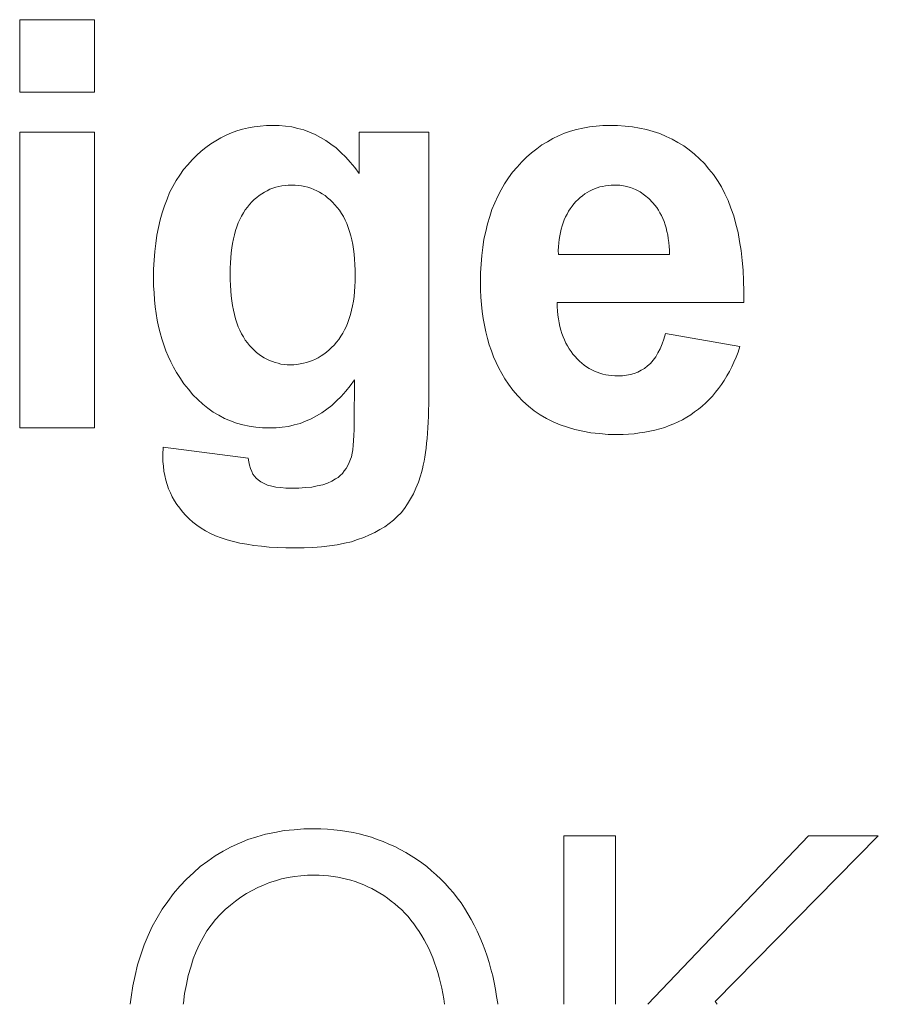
# Model space of a CAD drawing. Extents: x 1101 to 1942, y 41 to 882.
# Tile 5 of 113: x 1308 to 1313, y 90 to 96. Entities that reach past the tile are written whole.
import ezdxf

# ---------------------------------------------------------------- set-up
doc = ezdxf.new("R2010")
doc.units = 0
doc.layers.get('0').update_dxf_attribs({"lineweight": 13})
doc.layers.add('Beschriftung', color=7, linetype='Continuous', lineweight=25)

# ---------------------------------------------------------------- blocks, each defined once
blk = doc.blocks.new('Referenz-A03CP7E41H', base_point=(1127.7942, 89.8071))
at = {"layer": 'Beschriftung', "color": 0, "lineweight": -2}
for p, q in [((1307.8652, 95.7208), (1307.8652, 96.1648)), ((1307.8652, 96.1648), (1308.3226, 96.1648)), ((1308.3226, 96.1648), (1308.3226, 95.7208)), ((1308.3226, 95.7208), (1307.8652, 95.7208)), ((1307.8652, 93.6648), (1307.8652, 95.4769)), ((1307.8652, 95.4769), (1308.3226, 95.4769)), ((1308.3226, 95.4769), (1308.3226, 93.6648)), ((1309.129, 95.4568), (1309.1615, 95.4718)), ((1309.1615, 95.4718), (1309.1956, 95.4831)), ((1309.1956, 95.4831), (1309.2297, 95.4944)), ((1309.2297, 95.4944), (1309.2654, 95.5019)), ((1309.2654, 95.5019), (1309.301, 95.5094)), ((1309.301, 95.5094), (1309.3383, 95.5132)), ((1309.3383, 95.5132), (1309.3755, 95.5169)), ((1309.3755, 95.5169), (1309.4143, 95.5169)), ((1309.4143, 95.5169), (1309.4543, 95.5169)), ((1309.4543, 95.5169), (1309.4927, 95.5124)), ((1309.4927, 95.5124), (1309.531, 95.5077)), ((1309.531, 95.5077), (1309.5676, 95.4985)), ((1309.5676, 95.4985), (1309.6041, 95.4894)), ((1309.6041, 95.4894), (1309.6389, 95.4755)), ((1309.6389, 95.4755), (1309.6737, 95.4617)), ((1309.9431, 95.2225), (1309.9431, 95.4769)), ((1309.9431, 95.4769), (1310.3696, 95.4769)), ((1310.3696, 95.4769), (1310.3696, 93.8508)), ((1311.2006, 95.4691), (1311.2379, 95.4811)), ((1311.2379, 95.4811), (1311.2752, 95.493)), ((1311.2752, 95.493), (1311.3143, 95.501)), ((1311.3143, 95.501), (1311.3534, 95.509)), ((1311.3534, 95.509), (1311.3945, 95.513)), ((1311.3945, 95.513), (1311.4354, 95.5169)), ((1311.4354, 95.5169), (1311.4783, 95.5169)), ((1311.4783, 95.5169), (1311.5264, 95.5169)), ((1311.5264, 95.5169), (1311.572, 95.5127)), ((1311.572, 95.5127), (1311.6176, 95.5087)), ((1311.6176, 95.5087), (1311.6607, 95.5003)), ((1311.6607, 95.5003), (1311.7037, 95.4919)), ((1311.7037, 95.4919), (1311.7443, 95.4794)), ((1311.7443, 95.4794), (1311.7847, 95.4669)), ((1309.0348, 95.4042), (1309.0657, 95.423)), ((1309.0657, 95.423), (1309.0965, 95.4418)), ((1309.0965, 95.4418), (1309.129, 95.4568)), ((1309.6737, 95.4617), (1309.7068, 95.4433)), ((1309.7068, 95.4433), (1309.7398, 95.425)), ((1309.7398, 95.425), (1309.7711, 95.402)), ((1311.0626, 95.3974), (1311.0961, 95.4174)), ((1311.0961, 95.4174), (1311.1297, 95.4373)), ((1311.1297, 95.4373), (1311.1652, 95.4532)), ((1311.1652, 95.4532), (1311.2006, 95.4691)), ((1311.7847, 95.4669), (1311.8227, 95.4502)), ((1311.8227, 95.4502), (1311.8607, 95.4336)), ((1311.8607, 95.4336), (1311.8961, 95.4127)), ((1311.8961, 95.4127), (1311.9316, 95.3918)), ((1308.9484, 95.3329), (1308.9761, 95.3592)), ((1308.9761, 95.3592), (1309.0055, 95.3816)), ((1309.0055, 95.3816), (1309.0348, 95.4042)), ((1309.7711, 95.402), (1309.8024, 95.379)), ((1309.8024, 95.379), (1309.8319, 95.3514)), ((1309.8319, 95.3514), (1309.8615, 95.3237)), ((1310.9991, 95.3497), (1311.0309, 95.3735)), ((1311.0309, 95.3735), (1311.0626, 95.3974)), ((1311.9316, 95.3918), (1311.9644, 95.3669)), ((1311.9644, 95.3669), (1311.9973, 95.3418)), ((1308.8945, 95.2765), (1308.9207, 95.3065)), ((1308.9207, 95.3065), (1308.9484, 95.3329)), ((1309.8615, 95.3237), (1309.8893, 95.2916)), ((1309.8893, 95.2916), (1309.9171, 95.2593)), ((1310.9113, 95.2621), (1310.9394, 95.2939)), ((1310.9394, 95.2939), (1310.9692, 95.3218)), ((1310.9692, 95.3218), (1310.9991, 95.3497)), ((1311.9973, 95.3418), (1312.0276, 95.3127)), ((1312.0276, 95.3127), (1312.058, 95.2835)), ((1308.8456, 95.2129), (1308.8684, 95.2464)), ((1308.8684, 95.2464), (1308.8945, 95.2765)), ((1309.9171, 95.2593), (1309.9431, 95.2225)), ((1310.8588, 95.1953), (1310.8834, 95.2302)), ((1310.8834, 95.2302), (1310.9113, 95.2621)), ((1312.058, 95.2835), (1312.0859, 95.2502)), ((1312.0859, 95.2502), (1312.1136, 95.2168)), ((1308.8032, 95.1428), (1308.8227, 95.1796)), ((1308.8227, 95.1796), (1308.8456, 95.2129)), ((1310.8343, 95.1604), (1310.8588, 95.1953)), ((1312.1136, 95.2168), (1312.1379, 95.179)), ((1312.1379, 95.179), (1312.162, 95.1412)), ((1308.7835, 95.106), (1308.8032, 95.1428)), ((1309.3638, 95.1092), (1309.3478, 95.0987)), ((1309.3806, 95.1175), (1309.3638, 95.1092)), ((1309.3975, 95.1259), (1309.3806, 95.1175)), ((1309.4153, 95.1322), (1309.3975, 95.1259)), ((1309.4331, 95.1385), (1309.4153, 95.1322)), ((1309.4518, 95.1427), (1309.4331, 95.1385)), ((1309.4705, 95.1469), (1309.4518, 95.1427)), ((1309.49, 95.149), (1309.4705, 95.1469)), ((1309.5097, 95.151), (1309.49, 95.149)), ((1309.5301, 95.151), (1309.5097, 95.151)), ((1309.5513, 95.151), (1309.5301, 95.151)), ((1309.5714, 95.1489), (1309.5513, 95.151)), ((1309.5916, 95.1468), (1309.5714, 95.1489)), ((1309.6108, 95.1425), (1309.5916, 95.1468)), ((1309.6301, 95.1382), (1309.6108, 95.1425)), ((1309.6485, 95.1319), (1309.6301, 95.1382)), ((1309.6668, 95.1255), (1309.6485, 95.1319)), ((1309.6843, 95.1169), (1309.6668, 95.1255)), ((1309.7017, 95.1084), (1309.6843, 95.1169)), ((1310.7923, 95.0845), (1310.8133, 95.1224)), ((1310.8133, 95.1224), (1310.8343, 95.1604)), ((1311.3542, 95.1153), (1311.3396, 95.1064)), ((1311.3696, 95.1224), (1311.3542, 95.1153)), ((1311.385, 95.1296), (1311.3696, 95.1224)), ((1311.4012, 95.135), (1311.385, 95.1296)), ((1311.4175, 95.1404), (1311.4012, 95.135)), ((1311.4344, 95.144), (1311.4175, 95.1404)), ((1311.4515, 95.1475), (1311.4344, 95.144)), ((1311.4694, 95.1493), (1311.4515, 95.1475)), ((1311.4872, 95.151), (1311.4694, 95.1493)), ((1311.5059, 95.151), (1311.4872, 95.151)), ((1311.5408, 95.151), (1311.5059, 95.151)), ((1311.573, 95.1443), (1311.5408, 95.151)), ((1311.6053, 95.1376), (1311.573, 95.1443)), ((1311.6349, 95.1239), (1311.6053, 95.1376)), ((1311.6645, 95.1105), (1311.6349, 95.1239)), ((1311.6915, 95.0901), (1311.6645, 95.1105)), ((1312.162, 95.1412), (1312.1827, 95.099)), ((1308.7509, 95.0257), (1308.7672, 95.0659)), ((1308.7672, 95.0659), (1308.7835, 95.106)), ((1309.3017, 95.0631), (1309.2875, 95.0484)), ((1309.3168, 95.0757), (1309.3017, 95.0631)), ((1309.3318, 95.0882), (1309.3168, 95.0757)), ((1309.3478, 95.0987), (1309.3318, 95.0882)), ((1309.7183, 95.0978), (1309.7017, 95.1084)), ((1309.7347, 95.087), (1309.7183, 95.0978)), ((1309.7504, 95.0742), (1309.7347, 95.087)), ((1309.766, 95.0614), (1309.7504, 95.0742)), ((1309.7808, 95.0465), (1309.766, 95.0614)), ((1310.7747, 95.0435), (1310.7923, 95.0845)), ((1311.2714, 95.0511), (1311.2592, 95.0367)), ((1311.2844, 95.0636), (1311.2714, 95.0511)), ((1311.2974, 95.076), (1311.2844, 95.0636)), ((1311.3112, 95.0867), (1311.2974, 95.076)), ((1311.3249, 95.0975), (1311.3112, 95.0867)), ((1311.3396, 95.1064), (1311.3249, 95.0975)), ((1311.7184, 95.0698), (1311.6915, 95.0901)), ((1311.7427, 95.0427), (1311.7184, 95.0698)), ((1312.1827, 95.099), (1312.2032, 95.0567)), ((1312.2032, 95.0567), (1312.2201, 95.0101)), ((1308.7378, 94.9823), (1308.7509, 95.0257)), ((1309.2467, 95.0004), (1309.235, 94.9813)), ((1309.26, 95.017), (1309.2467, 95.0004)), ((1309.2733, 95.0338), (1309.26, 95.017)), ((1309.2875, 95.0484), (1309.2733, 95.0338)), ((1309.7954, 95.0316), (1309.7808, 95.0465)), ((1309.8092, 95.0145), (1309.7954, 95.0316)), ((1309.8231, 94.9974), (1309.8092, 95.0145)), ((1309.835, 94.978), (1309.8231, 94.9974)), ((1310.7432, 94.9584), (1310.7572, 95.0025)), ((1310.7572, 95.0025), (1310.7747, 95.0435)), ((1311.2258, 94.9913), (1311.2168, 94.9745)), ((1311.2365, 95.0069), (1311.2258, 94.9913)), ((1311.2471, 95.0224), (1311.2365, 95.0069)), ((1311.2592, 95.0367), (1311.2471, 95.0224)), ((1311.7549, 95.0292), (1311.7427, 95.0427)), ((1311.7657, 95.0141), (1311.7549, 95.0292)), ((1311.7764, 94.999), (1311.7657, 95.0141)), ((1311.7856, 94.9823), (1311.7764, 94.999)), ((1312.2201, 95.0101), (1312.237, 94.9635)), ((1308.715, 94.892), (1308.7247, 94.9388)), ((1308.7247, 94.9388), (1308.7378, 94.9823)), ((1309.2135, 94.9413), (1309.2036, 94.92)), ((1309.2234, 94.9624), (1309.2135, 94.9413)), ((1309.235, 94.9813), (1309.2234, 94.9624)), ((1309.8471, 94.9588), (1309.835, 94.978)), ((1309.8575, 94.9371), (1309.8471, 94.9588)), ((1309.8678, 94.9155), (1309.8575, 94.9371)), ((1310.7292, 94.9144), (1310.7432, 94.9584)), ((1311.2001, 94.9395), (1311.1926, 94.9214)), ((1311.2077, 94.9576), (1311.2001, 94.9395)), ((1311.2168, 94.9745), (1311.2077, 94.9576)), ((1311.795, 94.9656), (1311.7856, 94.9823)), ((1311.8028, 94.9474), (1311.795, 94.9656)), ((1311.8106, 94.9292), (1311.8028, 94.9474)), ((1311.817, 94.9093), (1311.8106, 94.9292)), ((1312.237, 94.9635), (1312.2504, 94.9124)), ((1308.7051, 94.8451), (1308.715, 94.892)), ((1309.1869, 94.8734), (1309.1802, 94.8478)), ((1309.1953, 94.8968), (1309.1869, 94.8734)), ((1309.2036, 94.92), (1309.1953, 94.8968)), ((1309.8764, 94.8916), (1309.8678, 94.9155)), ((1309.885, 94.8678), (1309.8764, 94.8916)), ((1309.892, 94.8416), (1309.885, 94.8678)), ((1310.7187, 94.8673), (1310.7292, 94.9144)), ((1311.1806, 94.8825), (1311.1762, 94.8617)), ((1311.1866, 94.9019), (1311.1806, 94.8825)), ((1311.1926, 94.9214), (1311.1866, 94.9019)), ((1311.8234, 94.8896), (1311.817, 94.9093)), ((1311.8284, 94.8683), (1311.8234, 94.8896)), ((1311.8332, 94.8469), (1311.8284, 94.8683)), ((1312.2504, 94.9124), (1312.2637, 94.8613)), ((1308.6986, 94.7949), (1308.7051, 94.8451)), ((1309.1736, 94.8223), (1309.1686, 94.7945)), ((1309.1802, 94.8478), (1309.1736, 94.8223)), ((1309.8989, 94.8155), (1309.892, 94.8416)), ((1309.9041, 94.7871), (1309.8989, 94.8155)), ((1310.7012, 94.77), (1310.7082, 94.8202)), ((1310.7082, 94.8202), (1310.7187, 94.8673)), ((1311.1689, 94.8191), (1311.1659, 94.7972)), ((1311.1718, 94.8411), (1311.1689, 94.8191)), ((1311.1762, 94.8617), (1311.1718, 94.8411)), ((1311.8368, 94.824), (1311.8332, 94.8469)), ((1311.8403, 94.8011), (1311.8368, 94.824)), ((1312.2637, 94.8613), (1312.2733, 94.8057)), ((1308.692, 94.7447), (1308.6986, 94.7949)), ((1309.1636, 94.7667), (1309.1603, 94.7368)), ((1309.1686, 94.7945), (1309.1636, 94.7667)), ((1309.9092, 94.7587), (1309.9041, 94.7871)), ((1309.9127, 94.728), (1309.9092, 94.7587)), ((1310.6941, 94.7198), (1310.7012, 94.77)), ((1311.1646, 94.7739), (1311.1633, 94.7507)), ((1311.1633, 94.7507), (1311.1636, 94.7261)), ((1311.1659, 94.7972), (1311.1646, 94.7739)), ((1311.8423, 94.7766), (1311.8403, 94.8011)), ((1311.8444, 94.7522), (1311.8423, 94.7766)), ((1311.845, 94.7261), (1311.8444, 94.7522)), ((1312.2733, 94.8057), (1312.283, 94.7502)), ((1312.283, 94.7502), (1312.2891, 94.6903)), ((1308.6855, 94.6375), (1308.6887, 94.6911)), ((1308.6887, 94.6911), (1308.692, 94.7447)), ((1309.1571, 94.7069), (1309.1554, 94.6746)), ((1309.1603, 94.7368), (1309.1571, 94.7069)), ((1309.9161, 94.6973), (1309.9127, 94.728)), ((1309.9178, 94.6644), (1309.9161, 94.6973)), ((1310.6907, 94.6666), (1310.6941, 94.7198)), ((1311.1636, 94.7261), (1311.845, 94.7261)), ((1312.2891, 94.6903), (1312.2951, 94.6303)), ((1308.6855, 94.5806), (1308.6855, 94.6375)), ((1309.1554, 94.6746), (1309.1537, 94.6425)), ((1309.1537, 94.6425), (1309.1537, 94.6082)), ((1309.9196, 94.6315), (1309.9178, 94.6644)), ((1309.9196, 94.5962), (1309.9196, 94.6315)), ((1310.6871, 94.6135), (1310.6907, 94.6666)), ((1312.2951, 94.6303), (1312.2975, 94.5659)), ((1308.6855, 94.5352), (1308.6855, 94.5806)), ((1309.1537, 94.6082), (1309.1537, 94.5721)), ((1309.1537, 94.5721), (1309.1554, 94.5385)), ((1309.9196, 94.5624), (1309.9196, 94.5962)), ((1310.6871, 94.5572), (1310.6871, 94.6135)), ((1308.688, 94.4917), (1308.6855, 94.5352)), ((1309.1554, 94.5385), (1309.1571, 94.5048)), ((1309.916, 94.4992), (1309.9177, 94.5308)), ((1309.9177, 94.5308), (1309.9196, 94.5624)), ((1310.6871, 94.5101), (1310.6871, 94.5572)), ((1310.6898, 94.465), (1310.6871, 94.5101)), ((1312.2975, 94.5659), (1312.2999, 94.5015)), ((1308.6906, 94.4482), (1308.688, 94.4917)), ((1308.6955, 94.4064), (1308.6906, 94.4482)), ((1309.1571, 94.5048), (1309.1603, 94.4736)), ((1309.1603, 94.4736), (1309.1636, 94.4423)), ((1309.9087, 94.4401), (1309.9124, 94.4697)), ((1309.9124, 94.4697), (1309.916, 94.4992)), ((1310.6925, 94.42), (1310.6898, 94.465)), ((1312.2999, 94.5015), (1312.2986, 94.4327)), ((1308.7004, 94.3647), (1308.6955, 94.4064)), ((1309.1636, 94.4423), (1309.1686, 94.4135)), ((1309.1686, 94.4135), (1309.1737, 94.3846)), ((1309.8979, 94.385), (1309.9033, 94.4125)), ((1309.9033, 94.4125), (1309.9087, 94.4401)), ((1310.6978, 94.3769), (1310.6925, 94.42)), ((1312.2986, 94.4327), (1311.1554, 94.4327)), ((1311.1554, 94.4327), (1311.156, 94.4061)), ((1311.156, 94.4061), (1311.1581, 94.3809)), ((1308.7079, 94.3249), (1308.7004, 94.3647)), ((1308.7154, 94.2851), (1308.7079, 94.3249)), ((1309.1737, 94.3846), (1309.1802, 94.3583)), ((1309.1802, 94.3583), (1309.1869, 94.3319)), ((1309.1869, 94.3319), (1309.1953, 94.3079)), ((1309.8746, 94.3107), (1309.8835, 94.3341)), ((1309.8835, 94.3341), (1309.8907, 94.3595)), ((1309.8907, 94.3595), (1309.8979, 94.385)), ((1310.7032, 94.3339), (1310.6978, 94.3769)), ((1310.7112, 94.2929), (1310.7032, 94.3339)), ((1311.1581, 94.3809), (1311.1603, 94.3558)), ((1311.1603, 94.3558), (1311.1641, 94.3321)), ((1311.1641, 94.3321), (1311.1679, 94.3085)), ((1308.7253, 94.2472), (1308.7154, 94.2851)), ((1309.1953, 94.3079), (1309.2036, 94.2839)), ((1309.2036, 94.2839), (1309.2135, 94.2623)), ((1309.8439, 94.2447), (1309.8547, 94.266)), ((1309.8547, 94.266), (1309.8656, 94.2873)), ((1309.8656, 94.2873), (1309.8746, 94.3107)), ((1310.7192, 94.2519), (1310.7112, 94.2929)), ((1311.1679, 94.3085), (1311.1732, 94.2863)), ((1311.1732, 94.2863), (1311.1786, 94.2641)), ((1308.7354, 94.2092), (1308.7253, 94.2472)), ((1308.7478, 94.1731), (1308.7354, 94.2092)), ((1309.2135, 94.2623), (1309.2234, 94.2408)), ((1309.2234, 94.2408), (1309.235, 94.2215)), ((1309.235, 94.2215), (1309.2467, 94.2024)), ((1309.8044, 94.1891), (1309.8188, 94.2062)), ((1309.8188, 94.2062), (1309.8314, 94.2255)), ((1309.8314, 94.2255), (1309.8439, 94.2447)), ((1310.7299, 94.2129), (1310.7192, 94.2519)), ((1310.7405, 94.1739), (1310.7299, 94.2129)), ((1311.1786, 94.2641), (1311.1854, 94.2434)), ((1311.1854, 94.2434), (1311.1923, 94.2227)), ((1311.1923, 94.2227), (1311.2008, 94.2035)), ((1311.7987, 94.1787), (1311.8102, 94.2081)), ((1311.8102, 94.2081), (1311.8196, 94.2422)), ((1311.8196, 94.2422), (1312.2751, 94.1622)), ((1308.7603, 94.1371), (1308.7478, 94.1731)), ((1309.2467, 94.2024), (1309.26, 94.1856)), ((1309.26, 94.1856), (1309.2733, 94.1689)), ((1309.2733, 94.1689), (1309.2874, 94.1542)), ((1309.2874, 94.1542), (1309.3014, 94.1396)), ((1309.7595, 94.1418), (1309.7747, 94.1568)), ((1309.7747, 94.1568), (1309.7899, 94.1719)), ((1309.7899, 94.1719), (1309.8044, 94.1891)), ((1310.7538, 94.137), (1310.7405, 94.1739)), ((1311.2008, 94.2035), (1311.2093, 94.1843)), ((1311.2093, 94.1843), (1311.2194, 94.1665)), ((1311.2194, 94.1665), (1311.2294, 94.1487)), ((1311.2294, 94.1487), (1311.241, 94.1325)), ((1311.7733, 94.1245), (1311.7872, 94.1493)), ((1311.7872, 94.1493), (1311.7987, 94.1787)), ((1312.2751, 94.1622), (1312.2641, 94.1293)), ((1308.7751, 94.1029), (1308.7603, 94.1371)), ((1308.7901, 94.0687), (1308.7751, 94.1029)), ((1309.3014, 94.1396), (1309.3162, 94.127)), ((1309.3162, 94.127), (1309.3311, 94.1145)), ((1309.3311, 94.1145), (1309.3466, 94.104)), ((1309.3466, 94.104), (1309.3622, 94.0935)), ((1309.3622, 94.0935), (1309.3787, 94.0851)), ((1309.3787, 94.0851), (1309.395, 94.0767)), ((1309.6586, 94.0773), (1309.6761, 94.0859)), ((1309.6761, 94.0859), (1309.6938, 94.0946)), ((1309.6938, 94.0946), (1309.7107, 94.1053)), ((1309.7107, 94.1053), (1309.7275, 94.1161)), ((1309.7275, 94.1161), (1309.7435, 94.129)), ((1309.7435, 94.129), (1309.7595, 94.1418)), ((1310.7671, 94.1), (1310.7538, 94.137)), ((1310.7831, 94.065), (1310.7671, 94.1)), ((1311.241, 94.1325), (1311.2526, 94.1161)), ((1311.2526, 94.1161), (1311.2658, 94.1014)), ((1311.2658, 94.1014), (1311.279, 94.0866)), ((1311.279, 94.0866), (1311.2931, 94.0736)), ((1311.7435, 94.0798), (1311.7595, 94.0998)), ((1311.7595, 94.0998), (1311.7733, 94.1245)), ((1312.2516, 94.0984), (1312.2389, 94.0676)), ((1312.2641, 94.1293), (1312.2516, 94.0984)), ((1308.8076, 94.0363), (1308.7901, 94.0687)), ((1308.825, 94.004), (1308.8076, 94.0363)), ((1309.395, 94.0767), (1309.4122, 94.0705)), ((1309.4122, 94.0705), (1309.4293, 94.0642)), ((1309.4293, 94.0642), (1309.4473, 94.06)), ((1309.4473, 94.06), (1309.4652, 94.0558)), ((1309.4652, 94.0558), (1309.4838, 94.0537)), ((1309.4838, 94.0537), (1309.5026, 94.0516)), ((1309.5026, 94.0516), (1309.522, 94.0516)), ((1309.522, 94.0516), (1309.5429, 94.0516)), ((1309.5429, 94.0516), (1309.563, 94.0538)), ((1309.563, 94.0538), (1309.5831, 94.056)), ((1309.5831, 94.056), (1309.6024, 94.0602)), ((1309.6024, 94.0602), (1309.6216, 94.0644)), ((1309.6216, 94.0644), (1309.6401, 94.0709)), ((1309.6401, 94.0709), (1309.6586, 94.0773)), ((1310.7991, 94.0301), (1310.7831, 94.065)), ((1310.8178, 93.9971), (1310.7991, 94.0301)), ((1311.2931, 94.0736), (1311.307, 94.0607)), ((1311.307, 94.0607), (1311.3218, 94.0496)), ((1311.3218, 94.0496), (1311.3367, 94.0385)), ((1311.3367, 94.0385), (1311.3523, 94.0293)), ((1311.3523, 94.0293), (1311.3679, 94.0201)), ((1311.6705, 94.0176), (1311.6909, 94.029)), ((1311.6909, 94.029), (1311.7092, 94.0444)), ((1311.7092, 94.0444), (1311.7275, 94.0597)), ((1311.7275, 94.0597), (1311.7435, 94.0798)), ((1312.2248, 94.0386), (1312.2107, 94.0096)), ((1312.2389, 94.0676), (1312.2248, 94.0386)), ((1308.8449, 93.9735), (1308.825, 94.004)), ((1308.8704, 93.9349), (1308.8449, 93.9735)), ((1310.8365, 93.9642), (1310.8178, 93.9971)), ((1310.8578, 93.9333), (1310.8365, 93.9642)), ((1311.3679, 94.0201), (1311.3843, 94.0126)), ((1311.3843, 94.0126), (1311.4008, 94.0052)), ((1311.4008, 94.0052), (1311.418, 93.9996)), ((1311.418, 93.9996), (1311.4354, 93.9941)), ((1311.4354, 93.9941), (1311.4534, 93.9904)), ((1311.4534, 93.9904), (1311.4714, 93.9867)), ((1311.4714, 93.9867), (1311.4904, 93.9849)), ((1311.4904, 93.9849), (1311.5091, 93.983)), ((1311.5091, 93.983), (1311.5289, 93.983)), ((1311.5289, 93.983), (1311.5557, 93.983)), ((1311.5557, 93.983), (1311.5804, 93.9868)), ((1311.5804, 93.9868), (1311.605, 93.9906)), ((1311.605, 93.9906), (1311.6276, 93.9984)), ((1311.6276, 93.9984), (1311.6501, 94.006)), ((1311.6501, 94.006), (1311.6705, 94.0176)), ((1312.195, 93.9827), (1312.1793, 93.9557)), ((1312.2107, 94.0096), (1312.195, 93.9827)), ((1308.898, 93.9011), (1308.8704, 93.9349)), ((1309.8887, 93.922), (1309.8613, 93.8898)), ((1309.9144, 93.9587), (1309.8887, 93.922)), ((1309.9123, 93.6937), (1309.9144, 93.9587)), ((1310.8848, 93.8947), (1310.8578, 93.9333)), ((1312.1446, 93.9058), (1312.1257, 93.8827)), ((1312.162, 93.9308), (1312.1446, 93.9058)), ((1312.1793, 93.9557), (1312.162, 93.9308)), ((1308.9257, 93.8674), (1308.898, 93.9011)), ((1308.9556, 93.8384), (1308.9257, 93.8674)), ((1309.834, 93.8577), (1309.8049, 93.8301)), ((1309.8613, 93.8898), (1309.834, 93.8577)), ((1310.3696, 93.8508), (1310.3696, 93.8106)), ((1310.9155, 93.861), (1310.8848, 93.8947)), ((1310.9462, 93.8272), (1310.9155, 93.861)), ((1312.1068, 93.8597), (1312.0863, 93.8386)), ((1312.1257, 93.8827), (1312.1068, 93.8597)), ((1308.9856, 93.8094), (1308.9556, 93.8384)), ((1309.0178, 93.7854), (1308.9856, 93.8094)), ((1309.05, 93.7612), (1309.0178, 93.7854)), ((1309.7759, 93.8025), (1309.7451, 93.7796)), ((1309.8049, 93.8301), (1309.7759, 93.8025)), ((1310.3696, 93.8106), (1310.3688, 93.7731)), ((1310.9805, 93.7983), (1310.9462, 93.8272)), ((1311.0149, 93.7694), (1310.9805, 93.7983)), ((1312.0438, 93.7983), (1312.0216, 93.7793)), ((1312.0658, 93.8176), (1312.0438, 93.7983)), ((1312.0863, 93.8386), (1312.0658, 93.8176)), ((1309.0845, 93.7419), (1309.05, 93.7612)), ((1309.119, 93.7227), (1309.0845, 93.7419)), ((1309.1556, 93.7082), (1309.119, 93.7227)), ((1309.6821, 93.7383), (1309.6497, 93.72)), ((1309.7144, 93.7566), (1309.6821, 93.7383)), ((1309.7451, 93.7796), (1309.7144, 93.7566)), ((1310.368, 93.7355), (1310.3665, 93.7005)), ((1310.3688, 93.7731), (1310.368, 93.7355)), ((1311.0529, 93.7454), (1311.0149, 93.7694)), ((1311.0908, 93.7212), (1311.0529, 93.7454)), ((1311.9492, 93.7299), (1311.924, 93.7149)), ((1311.9743, 93.745), (1311.9492, 93.7299)), ((1311.998, 93.7621), (1311.9743, 93.745)), ((1312.0216, 93.7793), (1311.998, 93.7621)), ((1308.3226, 93.6648), (1307.8652, 93.6648)), ((1309.1924, 93.6937), (1309.1556, 93.7082)), ((1309.2314, 93.6841), (1309.1924, 93.6937)), ((1309.2704, 93.6744), (1309.2314, 93.6841)), ((1309.3116, 93.6697), (1309.2704, 93.6744)), ((1309.3529, 93.6648), (1309.3116, 93.6697)), ((1309.3964, 93.6648), (1309.3529, 93.6648)), ((1309.4354, 93.6648), (1309.3964, 93.6648)), ((1309.4728, 93.6694), (1309.4354, 93.6648)), ((1309.5102, 93.674), (1309.4728, 93.6694)), ((1309.5459, 93.6832), (1309.5102, 93.674)), ((1309.5816, 93.6923), (1309.5459, 93.6832)), ((1309.6157, 93.7062), (1309.5816, 93.6923)), ((1309.6497, 93.72), (1309.6157, 93.7062)), ((1309.9123, 93.6534), (1309.9123, 93.6937)), ((1310.3649, 93.6654), (1310.3625, 93.6329)), ((1310.3665, 93.7005), (1310.3649, 93.6654)), ((1311.1325, 93.7019), (1311.0908, 93.7212)), ((1311.1741, 93.6826), (1311.1325, 93.7019)), ((1311.2194, 93.6681), (1311.1741, 93.6826)), ((1311.2647, 93.6537), (1311.2194, 93.6681)), ((1311.8145, 93.6677), (1311.7848, 93.6591)), ((1311.8426, 93.6785), (1311.8145, 93.6677)), ((1311.8707, 93.6891), (1311.8426, 93.6785)), ((1311.8974, 93.702), (1311.8707, 93.6891)), ((1311.924, 93.7149), (1311.8974, 93.702)), ((1309.9096, 93.5856), (1309.9109, 93.6196)), ((1309.9109, 93.6196), (1309.9123, 93.6534)), ((1310.3625, 93.6329), (1310.3601, 93.6004)), ((1311.3138, 93.6441), (1311.2647, 93.6537)), ((1311.3627, 93.6344), (1311.3138, 93.6441)), ((1311.4153, 93.6296), (1311.3627, 93.6344)), ((1311.468, 93.6248), (1311.4153, 93.6296)), ((1311.5242, 93.6248), (1311.468, 93.6248)), ((1311.5597, 93.6248), (1311.5242, 93.6248)), ((1311.5938, 93.6269), (1311.5597, 93.6248)), ((1311.6279, 93.6291), (1311.5938, 93.6269)), ((1311.6605, 93.6334), (1311.6279, 93.6291)), ((1311.6931, 93.6377), (1311.6605, 93.6334)), ((1311.7242, 93.6441), (1311.6931, 93.6377)), ((1311.7552, 93.6506), (1311.7242, 93.6441)), ((1311.7848, 93.6591), (1311.7552, 93.6506)), ((1308.7427, 93.5295), (1308.7435, 93.5466)), ((1308.7435, 93.5466), (1309.2645, 93.48)), ((1309.9043, 93.5305), (1309.907, 93.5581)), ((1309.907, 93.5581), (1309.9096, 93.5856)), ((1310.357, 93.5704), (1310.3538, 93.5405)), ((1310.3601, 93.6004), (1310.357, 93.5704)), ((1308.7419, 93.5005), (1308.7424, 93.515)), ((1308.7419, 93.4885), (1308.7419, 93.5005)), ((1308.7419, 93.4582), (1308.7419, 93.4885)), ((1308.7424, 93.515), (1308.7427, 93.5295)), ((1309.891, 93.473), (1309.8964, 93.488)), ((1309.8964, 93.488), (1309.9004, 93.5093)), ((1309.9004, 93.5093), (1309.9043, 93.5305)), ((1310.3459, 93.4856), (1310.3412, 93.4607)), ((1310.3499, 93.5131), (1310.3459, 93.4856)), ((1310.3538, 93.5405), (1310.3499, 93.5131)), ((1308.7449, 93.4291), (1308.7419, 93.4582)), ((1308.7477, 93.4001), (1308.7449, 93.4291)), ((1309.2645, 93.48), (1309.2676, 93.4558)), ((1309.2676, 93.4558), (1309.2731, 93.4354)), ((1309.2731, 93.4354), (1309.2785, 93.4149)), ((1309.8641, 93.4159), (1309.8738, 93.4339)), ((1309.8738, 93.4339), (1309.8834, 93.4521)), ((1309.8834, 93.4521), (1309.891, 93.473)), ((1310.3365, 93.4358), (1310.331, 93.4134)), ((1310.3412, 93.4607), (1310.3365, 93.4358)), ((1308.7535, 93.3724), (1308.7477, 93.4001)), ((1308.7592, 93.3447), (1308.7535, 93.3724)), ((1309.2785, 93.4149), (1309.2861, 93.3983)), ((1309.2861, 93.3983), (1309.2936, 93.3817)), ((1309.2936, 93.3817), (1309.3033, 93.3688)), ((1309.3033, 93.3688), (1309.3129, 93.3561)), ((1309.7997, 93.3516), (1309.8148, 93.361)), ((1309.8148, 93.361), (1309.828, 93.3733)), ((1309.828, 93.3733), (1309.8413, 93.3855)), ((1309.8413, 93.3855), (1309.8527, 93.4007)), ((1309.8527, 93.4007), (1309.8641, 93.4159)), ((1310.3191, 93.3712), (1310.3066, 93.3315)), ((1310.3255, 93.391), (1310.3191, 93.3712)), ((1310.331, 93.4134), (1310.3255, 93.391)), ((1308.7678, 93.3183), (1308.7592, 93.3447)), ((1308.7765, 93.2919), (1308.7678, 93.3183)), ((1309.3129, 93.3561), (1309.3248, 93.347)), ((1309.3248, 93.347), (1309.3411, 93.334)), ((1309.3411, 93.334), (1309.3622, 93.3243)), ((1309.3622, 93.3243), (1309.3831, 93.3146)), ((1309.3831, 93.3146), (1309.4088, 93.3081)), ((1309.4088, 93.3081), (1309.4346, 93.3016)), ((1309.4346, 93.3016), (1309.4649, 93.2984)), ((1309.6146, 93.2987), (1309.6539, 93.3022)), ((1309.6539, 93.3022), (1309.6875, 93.3093)), ((1309.6875, 93.3093), (1309.7212, 93.3163)), ((1309.7212, 93.3163), (1309.7492, 93.3269)), ((1309.7492, 93.3269), (1309.7772, 93.3375)), ((1309.7772, 93.3375), (1309.7997, 93.3516)), ((1310.3066, 93.3315), (1310.2914, 93.2962)), ((1308.788, 93.2668), (1308.7765, 93.2919)), ((1308.7994, 93.2418), (1308.788, 93.2668)), ((1308.8138, 93.218), (1308.7994, 93.2418)), ((1309.4649, 93.2984), (1309.4953, 93.2951)), ((1309.4953, 93.2951), (1309.5304, 93.2951)), ((1309.5304, 93.2951), (1309.5753, 93.2951)), ((1309.5753, 93.2951), (1309.6146, 93.2987)), ((1310.2762, 93.2607), (1310.2585, 93.2295)), ((1310.2914, 93.2962), (1310.2762, 93.2607)), ((1308.8282, 93.1943), (1308.8138, 93.218)), ((1308.8454, 93.1719), (1308.8282, 93.1943)), ((1310.2408, 93.1985), (1310.2206, 93.1716)), ((1310.2585, 93.2295), (1310.2408, 93.1985)), ((1308.8627, 93.1495), (1308.8454, 93.1719)), ((1308.8828, 93.1283), (1308.8627, 93.1495)), ((1308.9029, 93.1073), (1308.8828, 93.1283)), ((1310.1775, 93.1221), (1310.1548, 93.0995)), ((1310.2003, 93.1448), (1310.1775, 93.1221)), ((1310.2206, 93.1716), (1310.2003, 93.1448)), ((1308.9259, 93.0875), (1308.9029, 93.1073)), ((1308.9489, 93.0677), (1308.9259, 93.0875)), ((1308.9759, 93.0504), (1308.9489, 93.0677)), ((1310.1016, 93.0592), (1310.0711, 93.0414)), ((1310.1281, 93.0794), (1310.1016, 93.0592)), ((1310.1548, 93.0995), (1310.1281, 93.0794)), ((1309.0028, 93.0331), (1308.9759, 93.0504)), ((1309.0338, 93.0183), (1309.0028, 93.0331)), ((1309.0648, 93.0035), (1309.0338, 93.0183)), ((1309.0998, 92.9911), (1309.0648, 93.0035)), ((1310.0065, 93.0085), (1309.9722, 92.9933)), ((1310.0407, 93.0238), (1310.0065, 93.0085)), ((1310.0711, 93.0414), (1310.0407, 93.0238)), ((1309.1347, 92.9788), (1309.0998, 92.9911)), ((1309.1737, 92.9688), (1309.1347, 92.9788)), ((1309.2127, 92.9589), (1309.1737, 92.9688)), ((1309.2556, 92.9515), (1309.2127, 92.9589)), ((1309.2986, 92.9441), (1309.2556, 92.9515)), ((1309.3456, 92.9391), (1309.2986, 92.9441)), ((1309.3925, 92.9343), (1309.3456, 92.9391)), ((1309.7618, 92.9421), (1309.7138, 92.9357)), ((1309.81, 92.9485), (1309.7618, 92.9421)), ((1309.8531, 92.9581), (1309.81, 92.9485)), ((1309.8961, 92.9676), (1309.8531, 92.9581)), ((1309.9343, 92.9805), (1309.8961, 92.9676)), ((1309.9722, 92.9933), (1309.9343, 92.9805)), ((1309.4434, 92.9318), (1309.3925, 92.9343)), ((1309.4943, 92.9293), (1309.4434, 92.9318)), ((1309.5493, 92.9293), (1309.4943, 92.9293)), ((1309.6075, 92.9293), (1309.5493, 92.9293)), ((1309.6606, 92.9325), (1309.6075, 92.9293)), ((1309.7138, 92.9357), (1309.6606, 92.9325)), ((1309.4278, 91.1866), (1309.4849, 91.1976)), ((1309.4849, 91.1976), (1309.545, 91.2031)), ((1309.545, 91.2031), (1309.6051, 91.2086)), ((1309.6051, 91.2086), (1309.668, 91.2086)), ((1309.668, 91.2086), (1309.7093, 91.2086)), ((1309.7093, 91.2086), (1309.7494, 91.206)), ((1309.7494, 91.206), (1309.7897, 91.2035)), ((1309.7897, 91.2035), (1309.8288, 91.1983)), ((1309.8288, 91.1983), (1309.868, 91.1932)), ((1309.868, 91.1932), (1309.9062, 91.1854)), ((1309.2108, 91.1206), (1309.2621, 91.1426)), ((1309.2621, 91.1426), (1309.3163, 91.1591)), ((1309.3163, 91.1591), (1309.3706, 91.1757)), ((1309.3706, 91.1757), (1309.4278, 91.1866)), ((1309.9062, 91.1854), (1309.9443, 91.1776)), ((1309.9443, 91.1776), (1309.9815, 91.1673)), ((1309.9815, 91.1673), (1310.0187, 91.1569)), ((1310.0187, 91.1569), (1310.0549, 91.144)), ((1310.0549, 91.144), (1310.091, 91.1312)), ((1310.091, 91.1312), (1310.1261, 91.1156)), ((1311.1971, 90.1338), (1311.1971, 91.1649)), ((1311.1971, 91.1649), (1311.5129, 91.1649)), ((1311.5129, 91.1649), (1311.5129, 90.1338)), ((1311.7116, 90.1338), (1312.6953, 91.1649)), ((1313.1226, 91.1649), (1312.1238, 90.1515)), ((1312.6953, 91.1649), (1313.1226, 91.1649)), ((1309.0624, 91.0437), (1309.1109, 91.0711)), ((1309.1109, 91.0711), (1309.1594, 91.0986)), ((1309.1594, 91.0986), (1309.2108, 91.1206)), ((1310.1261, 91.1156), (1310.1613, 91.1002)), ((1310.1613, 91.1002), (1310.1954, 91.082)), ((1310.1954, 91.082), (1310.2295, 91.0639)), ((1308.9712, 90.9776), (1309.0168, 91.0106)), ((1309.0168, 91.0106), (1309.0624, 91.0437)), ((1310.2295, 91.0639), (1310.2626, 91.0433)), ((1310.2626, 91.0433), (1310.2957, 91.0226)), ((1310.2957, 91.0226), (1310.3268, 90.9999)), ((1308.9285, 90.9391), (1308.9712, 90.9776)), ((1310.3268, 90.9999), (1310.3579, 90.9772)), ((1310.3579, 90.9772), (1310.3871, 90.9524)), ((1310.3871, 90.9524), (1310.4163, 90.9278)), ((1308.8461, 90.8566), (1308.8858, 90.9007)), ((1308.8858, 90.9007), (1308.9285, 90.9391)), ((1309.4318, 90.8908), (1309.3943, 90.8795)), ((1309.4693, 90.9021), (1309.4318, 90.8908)), ((1309.5082, 90.9097), (1309.4693, 90.9021)), ((1309.5471, 90.9172), (1309.5082, 90.9097)), ((1309.5874, 90.921), (1309.5471, 90.9172)), ((1309.6278, 90.9247), (1309.5874, 90.921)), ((1309.6697, 90.9247), (1309.6278, 90.9247)), ((1309.699, 90.9247), (1309.6697, 90.9247)), ((1309.7278, 90.9227), (1309.699, 90.9247)), ((1309.7565, 90.9208), (1309.7278, 90.9227)), ((1309.7845, 90.9169), (1309.7565, 90.9208)), ((1309.8126, 90.913), (1309.7845, 90.9169)), ((1309.8398, 90.9071), (1309.8126, 90.913)), ((1309.8671, 90.9012), (1309.8398, 90.9071)), ((1309.8937, 90.8934), (1309.8671, 90.9012)), ((1309.9202, 90.8856), (1309.8937, 90.8934)), ((1310.4163, 90.9278), (1310.4434, 90.9009)), ((1310.4434, 90.9009), (1310.4706, 90.8742)), ((1308.8063, 90.8127), (1308.8461, 90.8566)), ((1309.2878, 90.8305), (1309.2533, 90.8117)), ((1309.3224, 90.8494), (1309.2878, 90.8305)), ((1309.3583, 90.8644), (1309.3224, 90.8494)), ((1309.3943, 90.8795), (1309.3583, 90.8644)), ((1309.946, 90.8758), (1309.9202, 90.8856)), ((1309.9718, 90.866), (1309.946, 90.8758)), ((1309.9969, 90.8542), (1309.9718, 90.866)), ((1310.0221, 90.8425), (1309.9969, 90.8542)), ((1310.0464, 90.8289), (1310.0221, 90.8425)), ((1310.0709, 90.8151), (1310.0464, 90.8289)), ((1310.4706, 90.8742), (1310.4958, 90.8453)), ((1310.4958, 90.8453), (1310.5211, 90.8166)), ((1308.7714, 90.7645), (1308.8063, 90.8127)), ((1309.2202, 90.7891), (1309.1871, 90.7665)), ((1309.2533, 90.8117), (1309.2202, 90.7891)), ((1310.0945, 90.7994), (1310.0709, 90.8151)), ((1310.1181, 90.7838), (1310.0945, 90.7994)), ((1310.1404, 90.7665), (1310.1181, 90.7838)), ((1310.5211, 90.8166), (1310.5443, 90.7856)), ((1310.5443, 90.7856), (1310.5676, 90.7548)), ((1308.7068, 90.6638), (1308.7366, 90.7162)), ((1308.7366, 90.7162), (1308.7714, 90.7645)), ((1309.1238, 90.7137), (1309.0937, 90.6835)), ((1309.1555, 90.7401), (1309.1238, 90.7137)), ((1309.1871, 90.7665), (1309.1555, 90.7401)), ((1310.1626, 90.7493), (1310.1404, 90.7665)), ((1310.1833, 90.7304), (1310.1626, 90.7493)), ((1310.2042, 90.7116), (1310.1833, 90.7304)), ((1310.2236, 90.6911), (1310.2042, 90.7116)), ((1310.5676, 90.7548), (1310.5889, 90.722)), ((1310.5889, 90.722), (1310.6102, 90.689)), ((1308.6768, 90.6113), (1308.7068, 90.6638)), ((1309.0635, 90.6534), (1309.0372, 90.6182)), ((1309.0937, 90.6835), (1309.0635, 90.6534)), ((1310.243, 90.6707), (1310.2236, 90.6911)), ((1310.261, 90.6486), (1310.243, 90.6707)), ((1310.2789, 90.6266), (1310.261, 90.6486)), ((1310.6102, 90.689), (1310.6296, 90.6541)), ((1310.6296, 90.6541), (1310.6489, 90.6192)), ((1308.652, 90.5546), (1308.6768, 90.6113)), ((1309.0372, 90.6182), (1309.0108, 90.583)), ((1310.2955, 90.6029), (1310.2789, 90.6266)), ((1310.3121, 90.5793), (1310.2955, 90.6029)), ((1310.6489, 90.6192), (1310.6663, 90.5823)), ((1308.6271, 90.498), (1308.652, 90.5546)), ((1308.9882, 90.5427), (1308.9656, 90.5025)), ((1309.0108, 90.583), (1308.9882, 90.5427)), ((1310.3271, 90.554), (1310.3121, 90.5793)), ((1310.3423, 90.5288), (1310.3271, 90.554)), ((1310.356, 90.5019), (1310.3423, 90.5288)), ((1310.6663, 90.5823), (1310.6836, 90.5452)), ((1310.6836, 90.5452), (1310.6988, 90.507)), ((1308.6072, 90.4371), (1308.6271, 90.498)), ((1308.9656, 90.5025), (1308.9467, 90.4572)), ((1310.3697, 90.4751), (1310.356, 90.5019)), ((1310.382, 90.4467), (1310.3697, 90.4751)), ((1310.6988, 90.507), (1310.714, 90.4689)), ((1310.714, 90.4689), (1310.727, 90.4294)), ((1308.5873, 90.3762), (1308.6072, 90.4371)), ((1308.9279, 90.412), (1308.9127, 90.3616)), ((1308.9467, 90.4572), (1308.9279, 90.412)), ((1310.3943, 90.4182), (1310.382, 90.4467)), ((1310.4051, 90.3885), (1310.3943, 90.4182)), ((1310.727, 90.4294), (1310.74, 90.39)), ((1308.5724, 90.3111), (1308.5873, 90.3762)), ((1308.9127, 90.3616), (1308.8977, 90.3113)), ((1310.4158, 90.3589), (1310.4051, 90.3885)), ((1310.425, 90.3281), (1310.4158, 90.3589)), ((1310.74, 90.39), (1310.7509, 90.3493)), ((1310.7509, 90.3493), (1310.7618, 90.3087)), ((1308.5575, 90.246), (1308.5724, 90.3111)), ((1308.8977, 90.3113), (1308.8864, 90.256)), ((1310.4342, 90.2972), (1310.425, 90.3281)), ((1310.4419, 90.2651), (1310.4342, 90.2972)), ((1310.7618, 90.3087), (1310.7704, 90.2667)), ((1308.5475, 90.1768), (1308.5575, 90.246)), ((1308.8864, 90.256), (1308.8751, 90.2006)), ((1310.4496, 90.233), (1310.4419, 90.2651)), ((1310.4557, 90.1997), (1310.4496, 90.233)), ((1310.7704, 90.2667), (1310.779, 90.2248)), ((1310.779, 90.2248), (1310.7856, 90.1816)), ((1308.5414, 90.1338), (1308.5475, 90.1768)), ((1308.8751, 90.2006), (1308.8676, 90.1401)), ((1310.4619, 90.1664), (1310.4557, 90.1997)), ((1310.4663, 90.1338), (1310.4619, 90.1664)), ((1310.7856, 90.1816), (1310.7921, 90.1384)), ((1308.8676, 90.1401), (1308.8668, 90.1338)), ((1310.7921, 90.1384), (1310.7926, 90.1338)), ((1312.1238, 90.1515), (1312.1361, 90.1338))]:
    blk.add_line(p, q, dxfattribs=at)

msp = doc.modelspace()

# ---------------------------------------------------------------- block references
at = {"color": 251, "lineweight": 13, "ltscale": 0.13, "true_color": 0x5f5f5f}
msp.add_blockref('Referenz-A03CP7E41H', (1127.7942, 89.8071), dxfattribs=at)

doc.saveas('drawing.dxf')
